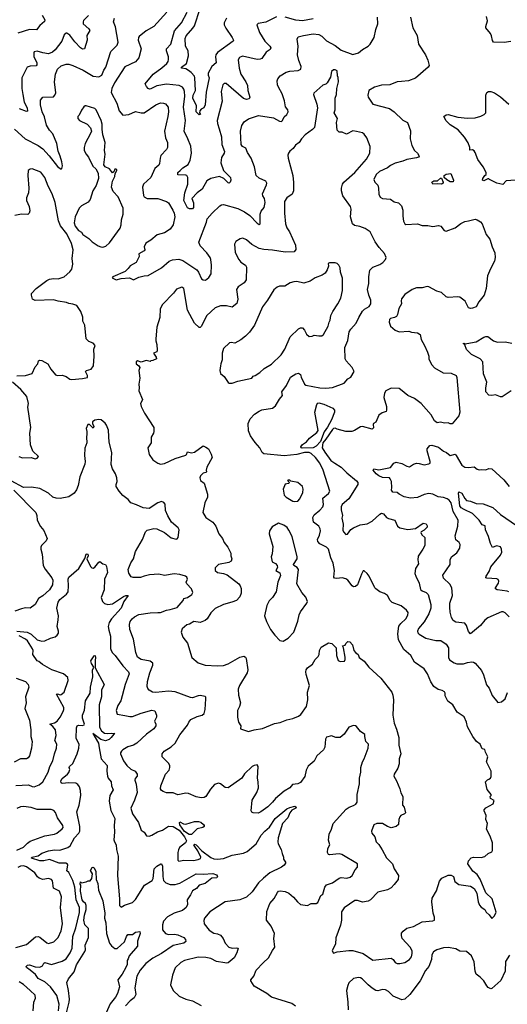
# Model space of a CAD drawing. Extents: x 2133461 to 2293071, y 753526 to 916327.
# Tile 73 of 256: x 2141595 to 2146647, y 837372 to 847568. Entities that reach past the tile are written whole.
import ezdxf

# ---------------------------------------------------------------- set-up
doc = ezdxf.new("R2010")
doc.units = 0

msp = doc.modelspace()

# ---------------------------------------------------------------- linework, layer by layer
at = {"layer": '0CON10XD'}
for points in [[(2143737, 847583), (2143715, 847535), (2143714, 847515), (2143729, 847479), (2143797, 847385), (2143810, 847355), (2143808, 847345), (2143645, 847227), (2143627, 847205), (2143622, 847185), (2143630, 847120), (2143587, 847083), (2143549, 847015), (2143549, 846995), (2143559, 846965), (2143526, 846816), (2143517, 846685), (2143504, 846656), (2143475, 846640), (2143462, 846625), (2143458, 846605), (2143468, 846585), (2143455, 846584), (2143425, 846615), (2143427, 846677), (2143390, 846755), (2143393, 846785), (2143417, 846835), (2143411, 846965), (2143405, 846982), (2143372, 847022), (2143343, 847043), (2143315, 847058), (2143271, 847065), (2143273, 847075), (2143322, 847115), (2143344, 847195), (2143340, 847245), (2143313, 847293), (2143308, 847375), (2143320, 847400), (2143390, 847480), (2143406, 847504), (2143465, 847685)], [(2141540, 846435), (2141650, 846335), (2141786, 846266), (2141835, 846230), (2141900, 846160), (2141985, 846048), (2142015, 846027), (2142025, 846022), (2142033, 846027), (2142038, 846055), (2142031, 846095), (2142016, 846155), (2141994, 846205), (2141979, 846285), (2141938, 846385), (2141904, 846424), (2141872, 846475), (2141852, 846562), (2141828, 846615), (2141810, 846685), (2141811, 846735), (2141834, 846766), (2141945, 846771), (2141960, 846785), (2141968, 846812), (2141957, 846925), (2141967, 847005), (2141985, 847055), (2142025, 847090), (2142075, 847106), (2142105, 847106), (2142144, 847094), (2142251, 847045), (2142355, 846984), (2142415, 846976), (2142446, 846995), (2142468, 847045), (2142488, 847075), (2142540, 847240), (2142604, 847306), (2142616, 847335), (2142586, 847495), (2142566, 847545), (2142578, 847585)], [(2141829, 847615), (2141854, 847565), (2141852, 847548), (2141802, 847508), (2141768, 847462), (2141695, 847465), (2141575, 847429)], [(2142308, 847612), (2142255, 847559), (2142251, 847545), (2142254, 847525), (2142313, 847475), (2142320, 847455), (2142291, 847405), (2142294, 847356), (2142266, 847265), (2142245, 847263), (2142225, 847276), (2142165, 847340), (2142115, 847408), (2142085, 847429), (2142075, 847429), (2142055, 847410), (2142033, 847345), (2141964, 847255), (2141935, 847233), (2141895, 847216), (2141835, 847225), (2141775, 847243), (2141745, 847235), (2141740, 847225), (2141743, 847185), (2141771, 847125), (2141771, 847099), (2141765, 847092), (2141702, 847088), (2141674, 847075), (2141617, 846965), (2141618, 846855), (2141627, 846795), (2141643, 846715), (2141673, 846655), (2141675, 846622), (2141665, 846616), (2141594, 846646)], [(2143118, 847645), (2142985, 847498), (2142905, 847454), (2142832, 847395), (2142826, 847384), (2142824, 847355), (2142852, 847265), (2142828, 847172), (2142795, 847132), (2142685, 847081), (2142577, 846915), (2142550, 846855), (2142544, 846814), (2142600, 846705), (2142627, 846625), (2142665, 846578), (2142725, 846588), (2142795, 846616), (2142855, 846602), (2142885, 846605), (2143006, 846685), (2143055, 846706), (2143084, 846704), (2143105, 846696), (2143132, 846662), (2143136, 846615), (2143129, 846565), (2143094, 846415), (2143105, 846345), (2143126, 846295), (2143127, 846243), (2143117, 846223), (2143058, 846162), (2143049, 846135), (2143045, 846080), (2143037, 846063), (2142995, 846026), (2142952, 845935), (2142879, 845865), (2142867, 845835), (2142876, 845746), (2142883, 845735), (2142915, 845716), (2143025, 845716), (2143117, 845687), (2143135, 845671), (2143180, 845595), (2143195, 845566), (2143201, 845525), (2143184, 845445), (2143155, 845400), (2143095, 845361), (2143020, 845340), (2142955, 845284), (2142902, 845255), (2142883, 845215), (2142890, 845185), (2142883, 845175), (2142830, 845145), (2142832, 845115), (2142800, 845055), (2142741, 845019), (2142720, 844990), (2142688, 844962), (2142560, 844905), (2142552, 844895), (2142595, 844876), (2142645, 844889), (2142734, 844894), (2142775, 844873), (2142829, 844901), (2142884, 844916), (2142925, 844918), (2143065, 845000), (2143145, 845066), (2143178, 845082), (2143245, 845088), (2143285, 845075), (2143429, 844979), (2143449, 844955), (2143479, 844885), (2143495, 844874), (2143520, 844870), (2143555, 844897), (2143578, 844935), (2143582, 845025), (2143576, 845085), (2143567, 845107), (2143534, 845155), (2143464, 845225), (2143452, 845265), (2143529, 845471), (2143537, 845505), (2143588, 845565), (2143669, 845641), (2143685, 845652), (2143706, 845654), (2143855, 845612), (2143925, 845580), (2143980, 845540), (2144055, 845461), (2144075, 845446), (2144088, 845455), (2144088, 845555), (2144097, 845585), (2144128, 845625), (2144139, 845675), (2144132, 845715), (2144113, 845743), (2144110, 845765), (2144152, 845858), (2144154, 845875), (2144145, 845896), (2144075, 845926), (2144046, 845955), (2144027, 846045), (2143993, 846135), (2143955, 846194), (2143938, 846238), (2143904, 846255), (2143889, 846275), (2143884, 846415), (2143897, 846473), (2143921, 846509), (2143965, 846542), (2144070, 846575), (2144225, 846551), (2144285, 846518), (2144306, 846514), (2144318, 846525), (2144335, 846563), (2144363, 846587), (2144376, 846615), (2144374, 846635), (2144349, 846665), (2144338, 846728), (2144315, 846800), (2144275, 846868), (2144266, 846895), (2144264, 846935), (2144270, 846955), (2144295, 846986), (2144357, 847023), (2144395, 847035), (2144479, 847041), (2144506, 847055), (2144510, 847085), (2144487, 847145), (2144473, 847203), (2144479, 847295), (2144469, 847365), (2144481, 847389), (2144536, 847404), (2144635, 847420), (2144695, 847416), (2144725, 847397), (2144775, 847350), (2144862, 847302), (2144924, 847254), (2145045, 847209), (2145105, 847224), (2145145, 847261), (2145206, 847295), (2145226, 847315), (2145267, 847385), (2145284, 847465), (2145307, 847525), (2145302, 847595)], [(2144254, 847596), (2144145, 847544), (2144065, 847527), (2144052, 847515), (2144080, 847435), (2144136, 847345), (2144187, 847295), (2144198, 847275), (2144189, 847261), (2144149, 847231), (2144105, 847166), (2144085, 847158), (2144055, 847157), (2143905, 847189), (2143873, 847175), (2143857, 847153), (2143868, 847065), (2143886, 847005), (2143938, 846925), (2143954, 846885), (2143958, 846835), (2143979, 846765), (2143973, 846747), (2143945, 846741), (2143915, 846753), (2143735, 846907), (2143712, 846908), (2143698, 846895), (2143682, 846825), (2143694, 846725), (2143642, 846525), (2143643, 846493), (2143662, 846438), (2143687, 846355), (2143688, 846275), (2143718, 846202), (2143715, 846185), (2143685, 846141), (2143678, 846085), (2143707, 846007), (2143779, 845935), (2143782, 845905), (2143775, 845884), (2143765, 845876), (2143755, 845880), (2143711, 845925), (2143665, 845943), (2143575, 845922), (2143535, 845899), (2143485, 845813), (2143434, 845775), (2143378, 845715), (2143395, 845670), (2143396, 845625), (2143385, 845610), (2143355, 845611), (2143335, 845620), (2143325, 845633), (2143296, 845695), (2143305, 845774), (2143337, 845865), (2143338, 845935), (2143326, 845955), (2143315, 845959), (2143235, 845960), (2143233, 845985), (2143256, 846005), (2143285, 846033), (2143340, 846070), (2143361, 846115), (2143376, 846185), (2143367, 846257), (2143338, 846335), (2143298, 846415), (2143314, 846525), (2143293, 846663), (2143306, 846775), (2143303, 846823), (2143295, 846849), (2143280, 846870), (2143247, 846887), (2143115, 846899), (2143015, 846882), (2142955, 846851), (2142940, 846850), (2142926, 846856), (2142907, 846875), (2142894, 846905), (2142977, 847005), (2143069, 847071), (2143119, 847115), (2143133, 847135), (2143138, 847155), (2143138, 847185), (2143117, 847245), (2143116, 847265), (2143162, 847315), (2143198, 847452), (2143272, 847535), (2143329, 847645)], [(2144635, 847578), (2144525, 847555), (2144455, 847564), (2144345, 847593)], [(2145643, 847595), (2145668, 847485), (2145712, 847405), (2145726, 847315), (2145800, 847205), (2145825, 847150), (2145838, 847095), (2145828, 847075), (2145695, 846964), (2145624, 846934), (2145552, 846928), (2145504, 846926), (2145430, 846895), (2145345, 846889), (2145270, 846870), (2145212, 846835), (2145202, 846785), (2145204, 846765), (2145253, 846695), (2145425, 846649), (2145474, 846615), (2145565, 846528), (2145612, 846505), (2145644, 846416), (2145641, 846335), (2145656, 846266), (2145685, 846212), (2145716, 846186), (2145732, 846155), (2145728, 846145), (2145705, 846136), (2145605, 846122), (2145565, 846104), (2145485, 846084), (2145435, 846059), (2145405, 846034), (2145322, 845995), (2145288, 845965), (2145264, 845915), (2145275, 845887), (2145305, 845853), (2145313, 845825), (2145315, 845760), (2145329, 845729), (2145355, 845716), (2145435, 845710), (2145475, 845682), (2145521, 845671), (2145549, 845639), (2145564, 845595), (2145563, 845535), (2145573, 845483), (2145584, 845455), (2145595, 845448), (2145715, 845454), (2145765, 845437), (2145825, 845436), (2145875, 845426), (2145935, 845436), (2145959, 845429), (2145993, 845385), (2146015, 845379), (2146105, 845412), (2146165, 845459), (2146205, 845480), (2146245, 845484), (2146315, 845502), (2146336, 845496), (2146368, 845475), (2146386, 845455), (2146429, 845345), (2146466, 845295), (2146489, 845215), (2146518, 845155), (2146520, 845105), (2146513, 845067), (2146473, 844987)], [(2146685, 847343), (2146615, 847331), (2146505, 847337), (2146492, 847352), (2146482, 847402), (2146471, 847425), (2146426, 847485), (2146424, 847496), (2146440, 847555), (2146431, 847601)], [(2145535, 837794), (2145585, 837806), (2145632, 837838), (2145655, 837863), (2145662, 837898), (2145661, 837925), (2145642, 837965), (2145559, 838055), (2145550, 838085), (2145552, 838108), (2145569, 838131), (2145605, 838160), (2145675, 838179), (2145765, 838226), (2145874, 838236), (2145892, 838245), (2145891, 838275), (2145879, 838315), (2145866, 838435), (2145867, 838473), (2145912, 838548), (2145945, 838648), (2145970, 838680), (2146035, 838710), (2146065, 838709), (2146088, 838695), (2146104, 838645), (2146132, 838622), (2146146, 838614), (2146265, 838596), (2146305, 838570), (2146330, 838525), (2146344, 838435), (2146359, 838399), (2146375, 838378), (2146413, 838353), (2146427, 838327), (2146460, 838300), (2146485, 838260), (2146515, 838290), (2146531, 838325), (2146489, 838465), (2146426, 838526), (2146365, 838667), (2146333, 838715), (2146291, 838751), (2146238, 838828), (2146243, 838857), (2146272, 838888), (2146295, 838896), (2146375, 838894), (2146415, 838904), (2146447, 838933), (2146485, 838951), (2146494, 838965), (2146493, 839045), (2146470, 839115), (2146431, 839185), (2146442, 839245), (2146423, 839285), (2146429, 839329), (2146408, 839375), (2146408, 839385), (2146425, 839408), (2146500, 839450), (2146512, 839482), (2146472, 839505), (2146470, 839525), (2146480, 839535), (2146480, 839545), (2146438, 839598), (2146422, 839675), (2146442, 839698), (2146457, 839703), (2146472, 839715), (2146479, 839731), (2146479, 839785), (2146432, 839885), (2146444, 839935), (2146420, 839985), (2146415, 840010), (2146385, 840018), (2146366, 840066), (2146328, 840095), (2146290, 840145), (2146233, 840245), (2146223, 840295), (2146199, 840349), (2146127, 840397), (2146084, 840475), (2146031, 840511), (2146004, 840565), (2146003, 840595), (2145995, 840608), (2145972, 840622), (2145932, 840632), (2145885, 840664), (2145855, 840710), (2145821, 840795), (2145785, 840846), (2145686, 840915), (2145646, 840985), (2145575, 841046), (2145518, 841145), (2145512, 841208), (2145522, 841288), (2145543, 841317), (2145597, 841365), (2145617, 841403), (2145618, 841428), (2145604, 841455), (2145548, 841498), (2145453, 841533), (2145433, 841553), (2145406, 841606), (2145375, 841626), (2145325, 841644), (2145285, 841674), (2145274, 841685), (2145215, 841806), (2145195, 841834), (2145165, 841860), (2145155, 841860), (2145136, 841825), (2145096, 841715), (2145075, 841698), (2145055, 841697), (2145040, 841705), (2144994, 841765), (2144975, 841779), (2144935, 841790), (2144882, 841782), (2144856, 841786), (2144850, 841795), (2144857, 841865), (2144842, 841942), (2144818, 841995), (2144796, 842085), (2144774, 842105), (2144705, 842141), (2144685, 842164), (2144681, 842185), (2144700, 842230), (2144710, 842275), (2144709, 842295), (2144693, 842325), (2144640, 842365), (2144633, 842415), (2144645, 842441), (2144705, 842490), (2144735, 842525), (2144741, 842549), (2144737, 842613), (2144795, 842663), (2144807, 842685), (2144739, 842905), (2144703, 842975), (2144661, 843035), (2144616, 843075), (2144595, 843086), (2144545, 843087), (2144465, 843065), (2144335, 843053), (2144125, 843071), (2144107, 843085), (2144082, 843135), (2144035, 843191), (2143985, 843259), (2143965, 843312), (2143962, 843385), (2143984, 843435), (2144026, 843484), (2144077, 843515), (2144105, 843528), (2144214, 843546), (2144245, 843569), (2144285, 843639), (2144317, 843675), (2144312, 843715), (2144359, 843781), (2144400, 843865), (2144455, 843900), (2144485, 843909), (2144503, 843893), (2144510, 843865), (2144544, 843795), (2144558, 843785), (2144706, 843756), (2144765, 843752), (2144835, 843759), (2144955, 843804), (2144995, 843848), (2145025, 843866), (2145059, 843925), (2145038, 843968), (2144976, 844036), (2144966, 844055), (2144964, 844174), (2144994, 844245), (2145010, 844335), (2145025, 844364), (2145080, 844425), (2145107, 844485), (2145145, 844549), (2145168, 844572), (2145215, 844599), (2145232, 844625), (2145234, 844665), (2145212, 844715), (2145199, 844775), (2145211, 844835), (2145212, 844905), (2145224, 844975), (2145255, 845004), (2145326, 845034), (2145357, 845055), (2145386, 845084), (2145391, 845105), (2145376, 845146), (2145318, 845208), (2145279, 845269), (2145225, 845373), (2145175, 845406), (2145118, 845428), (2145065, 845436), (2145042, 845455), (2145023, 845525), (2145028, 845605), (2145022, 845632), (2144943, 845745), (2144928, 845795), (2144930, 845825), (2144941, 845865), (2144952, 845885), (2145066, 845985), (2145187, 846125), (2145221, 846185), (2145226, 846255), (2145191, 846345), (2145165, 846383), (2145145, 846396), (2145085, 846412), (2145045, 846416), (2144982, 846382), (2144935, 846403), (2144905, 846402), (2144883, 846425), (2144876, 846505), (2144888, 846545), (2144854, 846605), (2144864, 846636), (2144864, 846756), (2144876, 846795), (2144881, 846855), (2144897, 846923), (2144895, 846970), (2144887, 846987), (2144885, 847040), (2144865, 847050), (2144845, 847050), (2144825, 847030), (2144816, 846974), (2144780, 846915), (2144765, 846901), (2144735, 846889), (2144642, 846808), (2144639, 846795), (2144673, 846693), (2144679, 846655), (2144648, 846452), (2144630, 846430), (2144554, 846375), (2144516, 846335), (2144490, 846295), (2144451, 846269), (2144427, 846233), (2144394, 846206), (2144381, 846185), (2144374, 846165), (2144376, 846135), (2144424, 845955), (2144432, 845882), (2144431, 845795), (2144419, 845761), (2144361, 845725), (2144339, 845685), (2144338, 845565), (2144350, 845455), (2144363, 845413), (2144390, 845370), (2144452, 845235), (2144455, 845190), (2144440, 845165), (2144345, 845161), (2144215, 845182), (2144125, 845188), (2144075, 845199), (2144000, 845240), (2143945, 845290), (2143906, 845306), (2143880, 845300), (2143835, 845273), (2143819, 845245), (2143827, 845157), (2143864, 845084), (2143887, 845057), (2143934, 845025), (2143944, 845005), (2143942, 844875), (2143919, 844845), (2143857, 844803), (2143842, 844775), (2143854, 844675), (2143845, 844629), (2143795, 844591), (2143736, 844606), (2143675, 844606), (2143619, 844585), (2143535, 844505), (2143475, 844391), (2143465, 844381), (2143455, 844382), (2143407, 844425), (2143335, 844561), (2143294, 844785), (2143275, 844799), (2143221, 844779), (2143189, 844735), (2143075, 844620), (2143051, 844575), (2143046, 844485), (2143016, 844385), (2143004, 844264), (2143004, 844244), (2143016, 844206), (2143020, 844145), (2143015, 844130), (2142982, 844115), (2143010, 844075), (2143012, 844058), (2142975, 844038), (2142953, 844037), (2142945, 844030), (2142905, 844038), (2142852, 844022), (2142815, 844037), (2142800, 844025), (2142803, 844005), (2142828, 843985), (2142838, 843965), (2142830, 843935), (2142839, 843855), (2142830, 843795), (2142834, 843755), (2142829, 843725), (2142867, 843635), (2142862, 843618), (2142846, 843595), (2142855, 843563), (2142889, 843495), (2142984, 843345), (2142986, 843305), (2142981, 843285), (2142957, 843245), (2142957, 843185), (2142924, 843135), (2142936, 843066), (2142975, 843012), (2143025, 842977), (2143055, 842967), (2143095, 842972), (2143205, 843025), (2143315, 843058), (2143324, 843065), (2143335, 843093), (2143375, 843084), (2143405, 843091), (2143495, 843154), (2143525, 843143), (2143552, 843125), (2143580, 843070), (2143590, 843035), (2143534, 842935), (2143528, 842905), (2143532, 842885), (2143525, 842878), (2143495, 842874), (2143469, 842845), (2143462, 842825), (2143468, 842798), (2143505, 842768), (2143541, 842655), (2143540, 842625), (2143514, 842565), (2143491, 842465), (2143525, 842414), (2143595, 842366), (2143626, 842325), (2143658, 842245), (2143695, 842196), (2143713, 842153), (2143751, 842105), (2143783, 842045), (2143783, 842015), (2143793, 841985), (2143785, 841960), (2143762, 841948), (2143653, 841927), (2143619, 841891), (2143620, 841865), (2143643, 841843), (2143705, 841832), (2143745, 841818), (2143864, 841725), (2143880, 841705), (2143889, 841679), (2143889, 841631), (2143875, 841592), (2143842, 841555), (2143793, 841535), (2143705, 841513), (2143619, 841471), (2143576, 841425), (2143537, 841363), (2143515, 841346), (2143465, 841326), (2143400, 841335), (2143355, 841310), (2143325, 841302), (2143279, 841261), (2143268, 841225), (2143284, 841174), (2143335, 841112), (2143380, 840965), (2143445, 840909), (2143515, 840884), (2143645, 840878), (2143708, 840882), (2143755, 840898), (2143875, 840966), (2143916, 840976), (2143935, 840967), (2143943, 840953), (2143957, 840837), (2143953, 840805), (2143871, 840675), (2143859, 840635), (2143862, 840575), (2143881, 840495), (2143872, 840455), (2143852, 840415), (2143851, 840345), (2143862, 840295), (2143886, 840255), (2143882, 840225), (2143965, 840198), (2144025, 840214), (2144112, 840228), (2144235, 840281), (2144295, 840292), (2144363, 840317), (2144425, 840331), (2144485, 840357), (2144507, 840373), (2144567, 840455), (2144581, 840525), (2144577, 840605), (2144597, 840675), (2144563, 840787), (2144559, 840815), (2144562, 840835)], [(2146730, 845905), (2146635, 845898), (2146600, 845860), (2146538, 845875), (2146462, 845912), (2146455, 845920), (2146445, 845920), (2146405, 845898), (2146390, 845905), (2146393, 845925), (2146414, 845956), (2146428, 845965), (2146428, 845985), (2146397, 846045), (2146342, 846122), (2146315, 846194), (2146305, 846209), (2146285, 846220), (2146257, 846217), (2146260, 846245), (2146242, 846292), (2146202, 846352), (2146136, 846426), (2146055, 846479), (2146015, 846521), (2145990, 846565), (2146015, 846582), (2146034, 846585), (2146135, 846560), (2146235, 846550), (2146315, 846551), (2146372, 846568), (2146408, 846585), (2146424, 846605), (2146424, 846785), (2146436, 846814), (2146452, 846825), (2146475, 846826), (2146515, 846809), (2146575, 846771), (2146663, 846693)], [(2142455, 845214), (2142486, 845224), (2142525, 845258), (2142635, 845410), (2142647, 845445), (2142650, 845495), (2142666, 845556), (2142668, 845615), (2142614, 845735), (2142565, 845788), (2142546, 845835), (2142556, 845895), (2142582, 845945), (2142583, 845977), (2142603, 846005), (2142603, 846015), (2142595, 846021), (2142579, 846021), (2142569, 845991), (2142555, 845982), (2142525, 846024), (2142482, 846045), (2142468, 846065), (2142480, 846175), (2142474, 846215), (2142479, 846295), (2142457, 846375), (2142448, 846435), (2142449, 846485), (2142439, 846525), (2142388, 846635), (2142375, 846648), (2142285, 846676), (2142275, 846677), (2142259, 846665), (2142235, 846632), (2142212, 846578), (2142199, 846565), (2142199, 846545), (2142215, 846524), (2142293, 846485), (2142327, 846447), (2142338, 846415), (2142330, 846390), (2142274, 846286), (2142262, 846245), (2142264, 846215), (2142282, 846175), (2142308, 846145), (2142351, 846051), (2142384, 846024), (2142408, 845978), (2142411, 845925), (2142388, 845852), (2142354, 845795), (2142326, 845705), (2142305, 845679), (2142235, 845639), (2142211, 845615), (2142169, 845525), (2142159, 845465), (2142171, 845431), (2142204, 845384), (2142235, 845369), (2142249, 845345), (2142311, 845301), (2142347, 845267), (2142407, 845225), (2142434, 845216), (2142455, 845214)], [(2141565, 843879), (2141655, 843883), (2141724, 843905), (2141755, 843975), (2141782, 844005), (2141790, 844035), (2141805, 844042), (2141825, 844040), (2141887, 844005), (2141918, 843948), (2141965, 843890), (2141985, 843884), (2142035, 843886), (2142075, 843872), (2142115, 843846), (2142135, 843842), (2142245, 843852), (2142296, 843864), (2142299, 843885), (2142278, 843925), (2142287, 843935), (2142335, 843948), (2142358, 843985), (2142368, 844085), (2142364, 844155), (2142377, 844195), (2142357, 844217), (2142311, 844235), (2142283, 844265), (2142269, 844405), (2142250, 844445), (2142248, 844489), (2142228, 844545), (2142187, 844607), (2142145, 844624), (2142105, 844628), (2142079, 844639), (2141995, 844652), (2141945, 844667), (2141755, 844660), (2141729, 844675), (2141716, 844715), (2141718, 844732), (2141766, 844785), (2141875, 844866), (2141905, 844881), (2141945, 844887), (2141995, 844884), (2142055, 844906), (2142114, 844956), (2142134, 844985), (2142145, 845035), (2142140, 845095), (2142149, 845185), (2142131, 845251), (2142082, 845352), (2142019, 845435), (2141997, 845485), (2141961, 845675), (2141933, 845765), (2141891, 845845), (2141856, 845935), (2141815, 845989), (2141725, 846023), (2141705, 846022), (2141683, 846007), (2141680, 845955), (2141690, 845825), (2141686, 845775), (2141667, 845725), (2141666, 845696), (2141694, 845634), (2141701, 845589), (2141694, 845566), (2141678, 845552), (2141615, 845553), (2141545, 845542)], [(2146085, 845890), (2146055, 845890), (2146020, 845910), (2145992, 845935), (2145994, 845955), (2146015, 845970), (2146060, 845975), (2146090, 845905), (2146085, 845890)], [(2145875, 845864), (2145866, 845885), (2145885, 845900), (2145925, 845900), (2145954, 845926), (2145965, 845927), (2145982, 845885), (2145982, 845875), (2145965, 845864), (2145925, 845870), (2145875, 845864)], [(2143795, 843803), (2143854, 843826), (2144000, 843855), (2144015, 843878), (2144036, 843884), (2144084, 843916), (2144127, 843955), (2144205, 844001), (2144303, 844097), (2144342, 844155), (2144397, 844283), (2144485, 844367), (2144505, 844376), (2144525, 844377), (2144544, 844354), (2144565, 844313), (2144595, 844289), (2144625, 844291), (2144645, 844303), (2144695, 844294), (2144725, 844296), (2144743, 844307), (2144792, 844395), (2144800, 844435), (2144812, 844458), (2144820, 844505), (2144838, 844545), (2144892, 844625), (2144922, 844685), (2144938, 844765), (2144940, 844890), (2144919, 844955), (2144915, 845000), (2144902, 845025), (2144885, 845043), (2144865, 845050), (2144805, 845052), (2144792, 845045), (2144793, 845015), (2144782, 844978), (2144760, 844945), (2144727, 844923), (2144655, 844894), (2144605, 844860), (2144539, 844841), (2144467, 844857), (2144435, 844855), (2144397, 844843), (2144342, 844808), (2144285, 844809), (2144261, 844799), (2144229, 844771), (2144162, 844665), (2144110, 844595), (2144029, 844405), (2143975, 844334), (2143935, 844292), (2143885, 844254), (2143825, 844218), (2143785, 844227), (2143769, 844221), (2143708, 844165), (2143693, 844115), (2143693, 844045), (2143678, 844005), (2143677, 843985), (2143670, 843935), (2143676, 843906), (2143713, 843875), (2143755, 843810), (2143765, 843804), (2143795, 843803)], [(2146473, 844987), (2146443, 844915), (2146429, 844785), (2146406, 844715), (2146351, 844645), (2146325, 844596), (2146285, 844582), (2146265, 844578), (2146243, 844583), (2146211, 844655), (2146155, 844694), (2146135, 844700), (2146035, 844690), (2146015, 844700), (2145965, 844742), (2145915, 844758), (2145835, 844802), (2145815, 844804), (2145765, 844791), (2145705, 844792), (2145661, 844775), (2145585, 844722), (2145551, 844679), (2145547, 844657), (2145550, 844625), (2145522, 844578), (2145509, 844515), (2145499, 844495), (2145477, 844483), (2145436, 844474), (2145426, 844464), (2145422, 844435), (2145438, 844395), (2145485, 844354), (2145525, 844336), (2145625, 844344), (2145655, 844333), (2145716, 844326), (2145745, 844309), (2145754, 844255), (2145790, 844195), (2145821, 844125), (2145834, 844085), (2145834, 844054), (2145864, 843994), (2145894, 843964), (2145982, 843912), (2146065, 843909), (2146117, 843885), (2146124, 843864), (2146154, 843505), (2146144, 843466), (2146075, 843384), (2146055, 843384), (2146035, 843394), (2145995, 843390), (2145955, 843399), (2145920, 843395), (2145891, 843415), (2145858, 843478), (2145756, 843595), (2145685, 843645), (2145617, 843675), (2145540, 843740), (2145525, 843748), (2145445, 843751), (2145387, 843725), (2145375, 843700), (2145368, 843655), (2145396, 843564), (2145396, 843524), (2145390, 843510), (2145352, 843498), (2145315, 843472), (2145285, 843400), (2145262, 843385), (2145258, 843375), (2145259, 843341), (2145245, 843328), (2145145, 843357), (2145125, 843353), (2145065, 843313), (2145035, 843304), (2144973, 843303), (2144885, 843329), (2144865, 843340), (2144845, 843335), (2144835, 843325), (2144767, 843223), (2144734, 843186), (2144730, 843135), (2144755, 843091), (2144820, 843005), (2144859, 842975), (2144927, 842935), (2144985, 842876), (2145085, 842794), (2145098, 842775), (2145099, 842755), (2145005, 842606), (2144935, 842547), (2144926, 842525), (2144926, 842494), (2144941, 842435), (2144933, 842405), (2144945, 842345), (2144943, 842283), (2144949, 842265), (2144975, 842239), (2144990, 842240), (2145025, 842288), (2145053, 842307), (2145124, 842336), (2145195, 842348), (2145245, 842374), (2145325, 842447), (2145345, 842457), (2145365, 842451), (2145394, 842415), (2145415, 842402), (2145480, 842385), (2145509, 842325), (2145535, 842305), (2145615, 842290), (2145695, 842301), (2145775, 842353), (2145805, 842348), (2145818, 842328), (2145816, 842314), (2145785, 842281), (2145754, 842266), (2145751, 842259), (2145761, 842235), (2145794, 842205), (2145793, 842125), (2145773, 842085), (2145724, 842014), (2145720, 841975), (2145727, 841935), (2145696, 841885), (2145690, 841835), (2145698, 841805), (2145732, 841735), (2145749, 841669), (2145765, 841654), (2145807, 841637), (2145826, 841615), (2145854, 841514), (2145855, 841475), (2145835, 841415), (2145785, 841333), (2145726, 841265), (2145716, 841235), (2145720, 841220), (2145735, 841205), (2145804, 841164), (2145905, 841140), (2145958, 841138), (2146015, 841101), (2146039, 841065), (2146039, 840965), (2146048, 840938), (2146095, 840907), (2146125, 840899), (2146193, 840897), (2146235, 840912), (2146278, 840918), (2146297, 840917), (2146315, 840906), (2146379, 840829), (2146400, 840785), (2146432, 840682), (2146460, 840645), (2146490, 840570), (2146547, 840497), (2146585, 840506), (2146623, 840537), (2146650, 840600)], [(2146686, 843724), (2146595, 843663), (2146575, 843664), (2146525, 843683), (2146485, 843676), (2146455, 843680), (2146424, 843714), (2146424, 843756), (2146436, 843816), (2146401, 843901), (2146394, 844025), (2146364, 844055), (2146275, 844101), (2146225, 844154), (2146205, 844200), (2146190, 844215), (2146195, 844220), (2146212, 844212), (2146226, 844214), (2146325, 844234), (2146405, 844282), (2146425, 844286), (2146446, 844286), (2146505, 844241), (2146545, 844229), (2146625, 844232), (2146695, 844219)], [(2141586, 843046), (2141625, 843030), (2141714, 843034), (2141755, 843021), (2141775, 843028), (2141790, 843045), (2141731, 843101), (2141706, 843166), (2141700, 843285), (2141710, 843345), (2141681, 843555), (2141686, 843595), (2141669, 843665), (2141608, 843738), (2141521, 843815)], [(2144522, 843132), (2144511, 843135), (2144509, 843145), (2144525, 843169), (2144565, 843198), (2144597, 843235), (2144674, 843295), (2144686, 843315), (2144654, 843504), (2144675, 843584), (2144683, 843597), (2144695, 843599), (2144745, 843588), (2144838, 843545), (2144857, 843525), (2144858, 843505), (2144827, 843425), (2144785, 843347), (2144751, 843299), (2144711, 843199), (2144665, 843151), (2144635, 843133), (2144522, 843132)], [(2144841, 839245), (2144976, 839394), (2145007, 839413), (2145055, 839431), (2145076, 839445), (2145091, 839465), (2145091, 839545), (2145117, 839655), (2145115, 839715), (2145129, 839775), (2145128, 839825), (2145146, 839885), (2145163, 839915), (2145206, 840026), (2145208, 840065), (2145182, 840095), (2145170, 840145), (2145172, 840165), (2145125, 840197), (2145085, 840250), (2145075, 840257), (2145055, 840258), (2145005, 840242), (2144955, 840169), (2144916, 840134), (2144870, 840135), (2144825, 840153), (2144775, 840140), (2144762, 840118), (2144757, 840035), (2144743, 840007), (2144674, 839945), (2144645, 839889), (2144585, 839840), (2144563, 839797), (2144549, 839731), (2144505, 839670), (2144475, 839656), (2144423, 839647), (2144392, 839615), (2144335, 839581), (2144244, 839505), (2144214, 839465), (2144165, 839419), (2144093, 839365), (2144065, 839351), (2144014, 839354), (2144001, 839361), (2143993, 839375), (2144004, 839485), (2144051, 839565), (2144069, 839615), (2144067, 839675), (2144059, 839715), (2144067, 839835), (2144055, 839852), (2144025, 839847), (2144005, 839834), (2143925, 839758), (2143895, 839714), (2143755, 839614), (2143725, 839617), (2143675, 839654), (2143655, 839661), (2143612, 839648), (2143571, 839599), (2143524, 839525), (2143505, 839515), (2143475, 839509), (2143425, 839522), (2143345, 839557), (2143315, 839558), (2143235, 839543), (2143185, 839564), (2143115, 839564), (2143082, 839575), (2143065, 839588), (2143054, 839605), (2143056, 839635), (2143104, 839755), (2143143, 839797), (2143152, 839825), (2143151, 839845), (2143138, 839868), (2143070, 839935), (2143070, 839965), (2143093, 839995), (2143163, 840037), (2143205, 840077), (2143255, 840164), (2143335, 840264), (2143346, 840295), (2143367, 840323), (2143435, 840354), (2143485, 840366), (2143507, 840383), (2143516, 840424), (2143523, 840537), (2143522, 840552), (2143515, 840560), (2143465, 840569), (2143445, 840568), (2143385, 840547), (2143365, 840549), (2143205, 840608), (2143135, 840614), (2143005, 840600), (2142970, 840605), (2142935, 840624), (2142922, 840642), (2142914, 840665), (2142919, 840715), (2142943, 840805), (2142976, 840885), (2142976, 840905), (2142945, 840924), (2142854, 840944), (2142816, 840966), (2142799, 841015), (2142774, 841155), (2142736, 841255), (2142731, 841305), (2142740, 841335), (2142761, 841365), (2142784, 841385), (2142831, 841409), (2142945, 841425), (2143025, 841428), (2143055, 841430), (2143115, 841455), (2143155, 841461), (2143225, 841483), (2143287, 841553), (2143294, 841576), (2143335, 841586), (2143377, 841615), (2143389, 841635), (2143376, 841676), (2143327, 841725), (2143321, 841745), (2143333, 841775), (2143326, 841795), (2143312, 841805), (2143253, 841823), (2143195, 841831), (2143096, 841814), (2143035, 841828), (2142941, 841819), (2142885, 841807), (2142845, 841791), (2142771, 841791), (2142750, 841800), (2142726, 841836), (2142719, 841875), (2142746, 841944), (2142775, 841985), (2142795, 842061), (2142866, 842185), (2142898, 842265), (2142915, 842281), (2142985, 842301), (2143015, 842297), (2143095, 842257), (2143165, 842204), (2143215, 842189), (2143228, 842192), (2143237, 842205), (2143246, 842285), (2143236, 842305), (2143169, 842365), (2143130, 842430), (2143107, 842485), (2143101, 842551), (2143088, 842568), (2143065, 842579), (2143025, 842566), (2142935, 842506), (2142873, 842513), (2142805, 842546), (2142745, 842566), (2142720, 842600), (2142662, 842642), (2142627, 842685), (2142593, 842735), (2142594, 842755), (2142606, 842785), (2142602, 842825), (2142586, 842866), (2142555, 842917), (2142541, 842961), (2142548, 843085), (2142522, 843195), (2142518, 843252), (2142516, 843316), (2142495, 843368), (2142480, 843390), (2142438, 843425), (2142415, 843429), (2142375, 843420), (2142350, 843405), (2142348, 843388), (2142362, 843355), (2142355, 843340), (2142318, 843378), (2142302, 843375), (2142283, 843335), (2142292, 843305), (2142292, 843275), (2142287, 843245), (2142289, 843185), (2142269, 843131), (2142266, 843055), (2142274, 842994), (2142271, 842965), (2142219, 842835), (2142202, 842745), (2142185, 842699), (2142160, 842665), (2142105, 842629), (2142015, 842611), (2141973, 842613), (2141940, 842625), (2141894, 842665), (2141805, 842712), (2141716, 842726), (2141635, 842724), (2141505, 842794)], [(2146022, 842608), (2145985, 842621), (2145929, 842629), (2145874, 842656), (2145835, 842661), (2145785, 842650), (2145715, 842621), (2145645, 842613), (2145579, 842629), (2145525, 842654), (2145505, 842671), (2145460, 842675), (2145448, 842695), (2145452, 842725), (2145447, 842785), (2145433, 842815), (2145425, 842823), (2145355, 842828), (2145315, 842844), (2145289, 842865), (2145258, 842905), (2145265, 842916), (2145315, 842906), (2145435, 842932), (2145472, 842975), (2145495, 842986), (2145555, 842974), (2145606, 842945), (2145635, 842939), (2145676, 842965), (2145706, 842976), (2145734, 842974), (2145785, 842958), (2145835, 842968), (2145846, 842975), (2145848, 842992), (2145817, 843105), (2145818, 843125), (2145845, 843158), (2145865, 843161), (2145935, 843143), (2145985, 843100), (2146018, 843085), (2146055, 843057), (2146105, 843069), (2146117, 843057), (2146174, 842955), (2146206, 842936), (2146245, 842931), (2146305, 842937), (2146335, 842914), (2146355, 842907), (2146375, 842911), (2146425, 842908), (2146455, 842921), (2146485, 842916), (2146611, 842805), (2146666, 842735)], [(2144445, 842578), (2144475, 842583), (2144499, 842605), (2144528, 842672), (2144531, 842705), (2144524, 842734), (2144475, 842776), (2144405, 842790), (2144395, 842800), (2144375, 842800), (2144370, 842795), (2144390, 842775), (2144380, 842765), (2144345, 842758), (2144323, 842705), (2144334, 842645), (2144355, 842624), (2144425, 842583), (2144445, 842578)], [(2141535, 842697), (2141762, 842465), (2141772, 842435), (2141776, 842385), (2141811, 842321), (2141845, 842278), (2141878, 842195), (2141870, 842170), (2141822, 842125), (2141814, 842105), (2141813, 842085), (2141828, 842035), (2141838, 841918), (2141860, 841880), (2141929, 841789), (2141938, 841765), (2141935, 841715), (2141905, 841663), (2141835, 841603), (2141791, 841575), (2141755, 841514), (2141705, 841476), (2141655, 841479), (2141612, 841469), (2141545, 841442)], [(2146663, 841643), (2146645, 841652), (2146540, 841665), (2146526, 841675), (2146524, 841685), (2146556, 841735), (2146560, 841755), (2146552, 841772), (2146538, 841778), (2146435, 841784), (2146425, 841790), (2146428, 841805), (2146460, 841855), (2146476, 841904), (2146577, 842025), (2146589, 842055), (2146588, 842085), (2146575, 842108), (2146535, 842120), (2146495, 842102), (2146472, 842145), (2146451, 842215), (2146420, 842285), (2146416, 842326), (2146385, 842339), (2146354, 842384), (2146285, 842456), (2146199, 842495), (2146170, 842515), (2146155, 842534), (2146140, 842665), (2146145, 842678), (2146177, 842665), (2146205, 842609), (2146225, 842588), (2146265, 842581), (2146325, 842558), (2146398, 842555), (2146498, 842518), (2146575, 842445), (2146841, 842261)], [(2146665, 841386), (2146625, 841427), (2146605, 841436), (2146585, 841436), (2146445, 841374), (2146415, 841349), (2146370, 841295), (2146265, 841207), (2146243, 841233), (2146224, 841295), (2146208, 841318), (2146115, 841331), (2146086, 841346), (2146068, 841378), (2146054, 841434), (2146050, 841485), (2146053, 841527), (2146080, 841605), (2146072, 841685), (2146052, 841722), (2145985, 841786), (2145979, 841815), (2146056, 841925), (2146054, 841975), (2146069, 842005), (2146124, 842046), (2146154, 842095), (2146160, 842135), (2146148, 842155), (2146112, 842182), (2146106, 842225), (2146134, 842325), (2146137, 842387), (2146086, 842475), (2146064, 842565), (2146045, 842593), (2146022, 842608)], [(2144325, 841133), (2144375, 841163), (2144435, 841226), (2144475, 841340), (2144489, 841405), (2144504, 841436), (2144570, 841525), (2144578, 841545), (2144560, 841590), (2144518, 841638), (2144466, 841725), (2144484, 841875), (2144471, 841895), (2144436, 841916), (2144431, 841925), (2144469, 841985), (2144470, 842005), (2144417, 842215), (2144385, 842283), (2144365, 842311), (2144332, 842335), (2144275, 842354), (2144212, 842318), (2144182, 842275), (2144181, 842245), (2144216, 842114), (2144212, 842038), (2144200, 842005), (2144212, 841955), (2144245, 841937), (2144261, 841915), (2144266, 841895), (2144250, 841865), (2144290, 841840), (2144296, 841814), (2144270, 841745), (2144251, 841645), (2144214, 841585), (2144180, 841550), (2144155, 841502), (2144130, 841395), (2144151, 841335), (2144193, 841255), (2144237, 841195), (2144289, 841139), (2144325, 841133)], [(2141565, 841237), (2141674, 841226), (2141714, 841205), (2141775, 841148), (2141825, 841132), (2141855, 841135), (2141915, 841165), (2141962, 841178), (2141984, 841195), (2141996, 841215), (2141996, 841235), (2141983, 841285), (2141995, 841355), (2141996, 841396), (2141979, 841475), (2141992, 841535), (2142011, 841565), (2142079, 841621), (2142096, 841645), (2142102, 841705), (2142096, 841774), (2142104, 841795), (2142206, 841885), (2142271, 841989), (2142285, 842032), (2142295, 842037), (2142302, 842032), (2142303, 842015), (2142292, 841985), (2142329, 841905), (2142342, 841892), (2142355, 841889), (2142375, 841899), (2142415, 841952), (2142425, 841956), (2142455, 841932), (2142485, 841928), (2142496, 841906), (2142506, 841845), (2142475, 841775), (2142469, 841665), (2142439, 841585), (2142454, 841544), (2142474, 841524), (2142508, 841512), (2142555, 841518), (2142671, 841595), (2142695, 841604), (2142720, 841605), (2142674, 841545), (2142645, 841475), (2142545, 841364), (2142523, 841325), (2142513, 841283), (2142517, 841245), (2142537, 841185), (2142537, 841057), (2142542, 841035), (2142555, 841012), (2142585, 840984), (2142665, 840879), (2142723, 840815), (2142730, 840795), (2142688, 840685), (2142644, 840516), (2142611, 840465), (2142593, 840415), (2142606, 840376), (2142683, 840364), (2142735, 840352), (2142765, 840352), (2142855, 840387), (2142965, 840419), (2142995, 840410), (2143014, 840365), (2143012, 840345), (2142990, 840305), (2143004, 840274), (2143004, 840255), (2142985, 840225), (2142909, 840171), (2142807, 840075), (2142775, 840055), (2142715, 840037), (2142665, 840008), (2142649, 839995), (2142638, 839975), (2142638, 839965), (2142671, 839895), (2142705, 839845), (2142748, 839808), (2142791, 839785), (2142813, 839755), (2142811, 839735), (2142791, 839709), (2142788, 839695), (2142801, 839651), (2142812, 839565), (2142784, 839485), (2142746, 839405), (2142764, 839345), (2142827, 839255), (2142855, 839177), (2142884, 839155), (2142908, 839118), (2142935, 839114), (2142965, 839124), (2143023, 839157), (2143073, 839177), (2143135, 839216), (2143185, 839215), (2143247, 839177), (2143302, 839105), (2143323, 839065), (2143314, 839046), (2143251, 838995), (2143239, 838971), (2143233, 838945), (2143234, 838865), (2143242, 838855), (2143295, 838866), (2143395, 838862), (2143445, 838871), (2143469, 838881), (2143472, 838895), (2143440, 838960), (2143408, 839005), (2143400, 839025), (2143405, 839031), (2143425, 839024), (2143483, 838963), (2143575, 838893), (2143605, 838880), (2143645, 838877), (2143705, 838882), (2143795, 838918), (2143915, 838938), (2143953, 838955), (2144045, 839035), (2144097, 839125), (2144133, 839167), (2144183, 839207), (2144242, 839298), (2144361, 839395), (2144395, 839411), (2144445, 839424), (2144460, 839415), (2144456, 839405), (2144416, 839384), (2144394, 839356), (2144374, 839305), (2144319, 839245), (2144272, 839095), (2144269, 839055), (2144274, 839035), (2144304, 838974), (2144313, 838933), (2144329, 838895), (2144329, 838875), (2144350, 838845), (2144350, 838835), (2144336, 838815), (2144308, 838792), (2144185, 838735), (2144120, 838680), (2144070, 838630), (2144005, 838536), (2143945, 838482), (2143875, 838453), (2143725, 838435), (2143565, 838329), (2143511, 838265), (2143502, 838242), (2143507, 838205), (2143559, 838139), (2143605, 838109), (2143645, 838102), (2143677, 838087), (2143703, 838055), (2143725, 838004), (2143763, 837963), (2143795, 837953), (2143845, 837959), (2143857, 837955), (2143845, 837907), (2143816, 837855), (2143755, 837802), (2143735, 837798), (2143721, 837801), (2143635, 837815), (2143575, 837847), (2143525, 837856), (2143445, 837860), (2143303, 837827), (2143264, 837805), (2143205, 837749), (2143177, 837673), (2143156, 837575), (2143186, 837516), (2143246, 837456), (2143316, 837426), (2143385, 837407), (2143475, 837359)], [(2141555, 839638), (2141685, 839644), (2141725, 839627), (2141745, 839626), (2141796, 839645), (2141836, 839675), (2141890, 839775), (2141907, 839835), (2141938, 839895), (2141955, 839965), (2141977, 840025), (2141979, 840065), (2141958, 840105), (2141973, 840155), (2141966, 840215), (2141939, 840249), (2141906, 840275), (2141955, 840286), (2141982, 840305), (2142015, 840345), (2142046, 840405), (2142054, 840425), (2142051, 840445), (2141977, 840583), (2141985, 840588), (2142015, 840577), (2142025, 840579), (2142056, 840604), (2142097, 840725), (2142093, 840755), (2142048, 840795), (2141928, 840835), (2141832, 840892), (2141795, 840921), (2141775, 840928), (2141731, 840995), (2141734, 841035), (2141728, 841055), (2141676, 841136), (2141655, 841154), (2141588, 841188)], [(2144562, 840835), (2144577, 840855), (2144627, 840893), (2144655, 840942), (2144687, 840975), (2144696, 840995), (2144701, 841035), (2144720, 841070), (2144795, 841117), (2144828, 841108), (2144873, 841065), (2144876, 840985), (2144895, 840932), (2144915, 840922), (2144960, 840925), (2144968, 840942), (2144968, 840968), (2144950, 841065), (2144940, 841085), (2144968, 841092), (2144975, 841110), (2144995, 841130), (2145017, 841127), (2145044, 841094), (2145057, 841037), (2145074, 841014), (2145100, 840995), (2145113, 840965), (2145165, 840926), (2145211, 840865), (2145338, 840748), (2145451, 840605), (2145461, 840575), (2145468, 840525), (2145460, 840365), (2145473, 840283), (2145498, 840222), (2145524, 840135), (2145522, 840055), (2145542, 839965), (2145528, 839915), (2145526, 839864), (2145512, 839818), (2145473, 839755), (2145470, 839735), (2145500, 839685), (2145533, 839605), (2145543, 839563), (2145564, 839525), (2145562, 839435), (2145577, 839415), (2145591, 839355), (2145582, 839345), (2145545, 839328), (2145534, 839315), (2145524, 839285), (2145520, 839235), (2145495, 839213), (2145445, 839199), (2145404, 839214), (2145355, 839244), (2145294, 839246), (2145265, 839230), (2145239, 839165), (2145243, 839145), (2145273, 839105), (2145287, 839055), (2145316, 839026), (2145352, 838972), (2145395, 838889), (2145457, 838827), (2145473, 838775), (2145518, 838705), (2145516, 838665), (2145475, 838612), (2145443, 838577), (2145405, 838557), (2145305, 838533), (2145228, 838455), (2145205, 838440), (2145145, 838431), (2145095, 838449), (2145066, 838446), (2144958, 838372), (2144929, 838331), (2144928, 838245), (2144917, 838193), (2144869, 838061), (2144866, 837995), (2144838, 837945), (2144833, 837925), (2144845, 837903), (2144884, 837916), (2145005, 837931), (2145045, 837929), (2145155, 837899), (2145255, 837830), (2145445, 837849), (2145465, 837837), (2145484, 837804), (2145505, 837794), (2145535, 837794)], [(2141997, 837305), (2142003, 837375), (2141981, 837465), (2141915, 837555), (2141854, 837604), (2141785, 837641), (2141760, 837680), (2141705, 837727), (2141665, 837752), (2141662, 837765), (2141675, 837778), (2141695, 837781), (2141755, 837759), (2141805, 837757), (2141830, 837770), (2141845, 837800), (2141855, 837807), (2141926, 837786), (2142035, 837818), (2142075, 837844), (2142117, 837905), (2142137, 837955), (2142146, 838075), (2142177, 838165), (2142193, 838237), (2142214, 838324), (2142215, 838375), (2142180, 838455), (2142166, 838585), (2142147, 838655), (2142105, 838737), (2142084, 838755), (2142095, 838815), (2142091, 838825), (2142072, 838835), (2142003, 838833), (2141905, 838873), (2141845, 838859), (2141805, 838859), (2141719, 838885), (2141720, 838895), (2141785, 838911), (2141824, 838936), (2141895, 838962), (2141955, 838972), (2142012, 838968), (2142095, 838995), (2142117, 839013), (2142162, 839098), (2142208, 839145), (2142218, 839165), (2142219, 839215), (2142188, 839365), (2142212, 839435), (2142228, 839535), (2142225, 839585), (2142215, 839625), (2142199, 839649), (2142175, 839664), (2142105, 839667), (2142035, 839660), (2142024, 839665), (2142020, 839685), (2142035, 839711), (2142090, 839755), (2142105, 839774), (2142114, 839804), (2142108, 839825), (2142112, 839835), (2142145, 839865), (2142190, 839965), (2142209, 840025), (2142212, 840065), (2142181, 840125), (2142183, 840237), (2142191, 840255), (2142205, 840262), (2142245, 840258), (2142264, 840266), (2142267, 840275), (2142247, 840335), (2142245, 840365), (2142265, 840418), (2142277, 840515), (2142325, 840595), (2142328, 840655), (2142352, 840765), (2142348, 840832), (2142362, 840865), (2142340, 840900), (2142332, 840928), (2142365, 840980), (2142377, 840985), (2142382, 840965), (2142377, 840933), (2142378, 840858), (2142471, 840685), (2142442, 840625), (2142441, 840555), (2142419, 840475), (2142421, 840241), (2142442, 840205), (2142475, 840181), (2142505, 840177), (2142545, 840181), (2142580, 840175), (2142569, 840171), (2142544, 840135), (2142522, 840115), (2142485, 840100), (2142435, 840115), (2142352, 840178), (2142410, 840075), (2142418, 840029), (2142440, 839915), (2142500, 839845), (2142498, 839785), (2142505, 839735), (2142513, 839713), (2142541, 839675), (2142546, 839635), (2142562, 839595), (2142528, 839535), (2142522, 839475), (2142540, 839380), (2142581, 839295), (2142573, 839225), (2142577, 839155), (2142571, 839075), (2142576, 839055), (2142596, 839025), (2142599, 838975), (2142616, 838906), (2142609, 838705), (2142630, 838465), (2142630, 838395), (2142645, 838380), (2142680, 838400), (2142733, 838417), (2142762, 838428), (2142795, 838458), (2142889, 838605), (2142966, 838655), (2142977, 838675), (2142989, 838775), (2143015, 838803), (2143057, 838827), (2143065, 838828), (2143074, 838804), (2143077, 838695), (2143086, 838655), (2143110, 838630), (2143155, 838612), (2143207, 838613), (2143253, 838627), (2143425, 838722), (2143495, 838720), (2143595, 838728), (2143635, 838714), (2143645, 838695), (2143637, 838683), (2143585, 838677), (2143518, 838622), (2143455, 838606), (2143428, 838572), (2143385, 838548), (2143365, 838506), (2143330, 838455), (2143333, 838405), (2143319, 838375), (2143283, 838345), (2143195, 838317), (2143125, 838278), (2143086, 838235), (2143073, 838195), (2143073, 838143), (2143105, 838107), (2143135, 838096), (2143200, 838100), (2143235, 838091), (2143295, 838064), (2143312, 838045), (2143316, 838024), (2143295, 838007), (2143185, 837981), (2143065, 837900), (2142975, 837851), (2142902, 837795), (2142844, 837726), (2142809, 837665), (2142788, 837542), (2142797, 837475), (2142780, 837440), (2142738, 837408), (2142692, 837358)], [(2141559, 840749), (2141654, 840715), (2141684, 840685), (2141691, 840655), (2141654, 840556), (2141663, 840495), (2141649, 840435), (2141696, 840315), (2141709, 840215), (2141711, 840145), (2141724, 840095), (2141719, 840025), (2141696, 839945), (2141682, 839925), (2141665, 839914), (2141605, 839916), (2141539, 839881)], [(2141565, 838967), (2141635, 839000), (2141675, 839042), (2141705, 839061), (2141855, 839116), (2141956, 839134), (2141980, 839145), (2142035, 839190), (2142044, 839205), (2142041, 839225), (2141988, 839305), (2141967, 839357), (2141949, 839379), (2141921, 839391), (2141775, 839388), (2141715, 839409), (2141635, 839422), (2141605, 839418), (2141565, 839401)], [(2143351, 839131), (2143301, 839161), (2143255, 839232), (2143251, 839255), (2143255, 839261), (2143292, 839242), (2143315, 839239), (2143406, 839264), (2143446, 839266), (2143470, 839260), (2143499, 839235), (2143506, 839225), (2143505, 839214), (2143493, 839205), (2143435, 839188), (2143375, 839132), (2143351, 839131)], [(2144454, 837354), (2144415, 837382), (2144205, 837446), (2144155, 837484), (2144025, 837560), (2143988, 837615), (2143988, 837625), (2144022, 837665), (2144046, 837725), (2144117, 837803), (2144174, 837855), (2144215, 837931), (2144240, 837965), (2144228, 838055), (2144234, 838105), (2144202, 838182), (2144152, 838245), (2144154, 838335), (2144186, 838415), (2144231, 838469), (2144265, 838531), (2144277, 838543), (2144295, 838548), (2144345, 838539), (2144382, 838522), (2144432, 838482), (2144472, 838432), (2144505, 838406), (2144575, 838396), (2144615, 838418), (2144665, 838417), (2144685, 838426), (2144715, 838500), (2144735, 838512), (2144758, 838585), (2144775, 838608), (2144835, 838632), (2144905, 838680), (2144925, 838684), (2144985, 838678), (2145020, 838690), (2145040, 838705), (2145072, 838765), (2145095, 838792), (2145096, 838826), (2144934, 838924), (2144905, 838929), (2144805, 838919), (2144795, 838925), (2144785, 838943), (2144787, 838985), (2144807, 839025), (2144793, 839073), (2144800, 839135), (2144824, 839186), (2144841, 839245)], [(2141555, 837961), (2141665, 837991), (2141758, 838072), (2141785, 838076), (2141805, 838068), (2141875, 838008), (2141895, 838001), (2141949, 838021), (2141993, 838065), (2142025, 838135), (2142039, 838205), (2142019, 838375), (2142027, 838485), (2142007, 838545), (2141944, 838575), (2141935, 838650), (2141926, 838666), (2141895, 838674), (2141835, 838664), (2141797, 838677), (2141781, 838691), (2141752, 838735), (2141666, 838795), (2141635, 838806), (2141605, 838804), (2141575, 838790)], [(2142072, 837255), (2142108, 837395), (2142110, 837425), (2142100, 837515), (2142083, 837597), (2142101, 837635), (2142160, 837710), (2142185, 837781), (2142271, 837919), (2142277, 837935), (2142272, 837985), (2142308, 838065), (2142309, 838159), (2142270, 838195), (2142259, 838245), (2142265, 838294), (2142284, 838355), (2142285, 838395), (2142277, 838417), (2142255, 838434), (2142243, 838455), (2142225, 838545), (2142230, 838605), (2142220, 838615), (2142225, 838640), (2142235, 838630), (2142285, 838640), (2142305, 838650), (2142325, 838650), (2142342, 838675), (2142348, 838725), (2142329, 838759), (2142345, 838788), (2142355, 838792), (2142365, 838786), (2142385, 838748), (2142387, 838665), (2142405, 838625), (2142411, 838555), (2142457, 838445), (2142476, 838315), (2142475, 838265), (2142489, 838215), (2142496, 838106), (2142525, 838005), (2142545, 837977), (2142580, 837950), (2142605, 837952), (2142682, 838018), (2142700, 838075), (2142715, 838097), (2142765, 838096), (2142795, 838120), (2142838, 838128), (2142842, 838105), (2142814, 838025), (2142814, 837975), (2142729, 837875), (2142718, 837845), (2142710, 837825), (2142708, 837785), (2142695, 837755), (2142656, 837685), (2142612, 837625), (2142628, 837555), (2142610, 837485), (2142588, 837445), (2142534, 837376), (2142491, 837285)], [(2146669, 837881), (2146628, 837815), (2146623, 837715), (2146581, 837619), (2146485, 837536), (2146475, 837534), (2146448, 837545), (2146433, 837563), (2146402, 837615), (2146365, 837654), (2146324, 837685), (2146313, 837715), (2146303, 837813), (2146276, 837875), (2146225, 837920), (2146155, 837922), (2146115, 837946), (2146035, 837962), (2145986, 837956), (2145915, 837936), (2145882, 837915), (2145864, 837886), (2145862, 837835), (2145834, 837765), (2145799, 837721), (2145743, 837617), (2145637, 837473), (2145585, 837424), (2145555, 837420), (2145465, 837456), (2145416, 837505), (2145385, 837524), (2145355, 837526), (2145305, 837511), (2145285, 837514), (2145245, 837539), (2145205, 837573), (2145144, 837635), (2145125, 837648), (2145105, 837651), (2145055, 837641), (2145005, 837595), (2144993, 837567), (2144982, 837515), (2144996, 837396), (2144997, 837315)], [(2141734, 837305), (2141740, 837395), (2141758, 837435), (2141755, 837466), (2141704, 837515), (2141635, 837579), (2141589, 837605)]]:
    msp.add_lwpolyline(points, dxfattribs=at)

doc.saveas('drawing.dxf')
